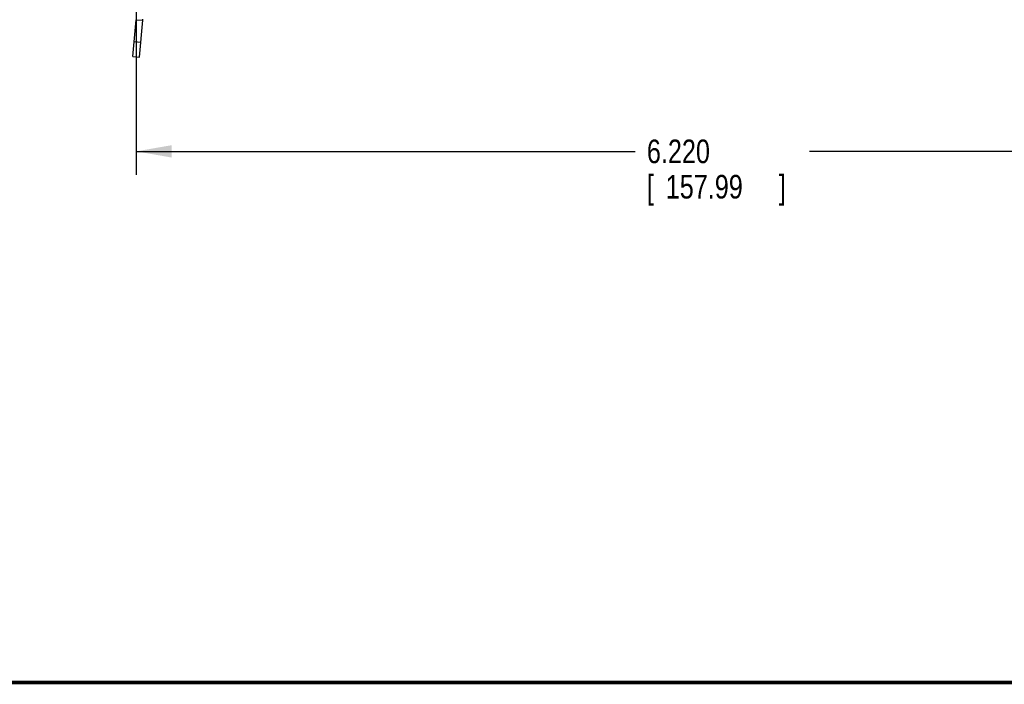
# Model space of a CAD drawing. Header units: inches. Extents: x 0.2 to 16.8, y 0.1 to 10.8.
# Tile 2 of 11: x 6.1 to 11.4, y 0.2 to 3.8. Entities that reach past the tile are written whole.
import ezdxf

# ---------------------------------------------------------------- set-up
doc = ezdxf.new("R2010")
doc.units = ezdxf.units.IN
doc.header["$LTSCALE"] = 0.935
doc.header["$MEASUREMENT"] = 0
doc.layers.get('0').update_dxf_attribs({"linetype": 'CONTINUOUS'})
doc.layers.add('DIMENSIONS', color=7, linetype='CONTINUOUS')
doc.styles.get("Standard").update_dxf_attribs({"font": 'txt', "width": 0.8})
doc.dimstyles.new('DIMSTYLE_1', dxfattribs={"dimtxt": 0.125, "dimasz": 0.1875, "dimexe": 0.18, "dimexo": 0.0625, "dimgap": 0.09, "dimtad": 0, "dimtih": 1, "dimtoh": 1, "dimdec": 3, "dimzin": 4, "dimdsep": 46, "dimtxsty": 'STANDARD', "dimblk": '_FILLED', "dimblk1": '_FILLED', "dimblk2": '_FILLED', "dimcen": 0.09, "dimadec": 0, "dimazin": 0, "dimtp": 0.01, "dimtm": 0.01, "dimtfac": 1, "dimtdec": 3, "dimtofl": 0, "dimtmove": 0, "dimatfit": 3, "dimldrblk": '_FILLED', "dimfxl": 1, "dimtolj": 1, "dimtzin": 4, "dimarcsym": 0})

# ---------------------------------------------------------------- blocks, each defined once
blk = doc.blocks.new('_FILLED')
at = {"color": 0, "linetype": 'BYBLOCK'}
blk.add_solid([(0, 0), (-1, 0.174), (-1, -0.174)], dxfattribs=at)
blk = doc.blocks.new('*D1')
at = {"layer": 'DIMENSIONS', "color": 2, "linetype": 'CONTINUOUS'}
for p, q in [((12.9689, 4.6127), (12.9689, 2.9499)), ((6.7489, 3.9088), (6.7489, 2.9499)), ((6.7489, 3.0749), (9.3964, 3.0749)), ((12.9689, 3.0749), (10.3214, 3.0749))]:
    blk.add_line(p, q, dxfattribs=at)
at = {"layer": 'DIMENSIONS', "color": 2, "linetype": 'CONTINUOUS', "xscale": 0.1875, "yscale": 0.1875, "zscale": 0.1875, "rotation": 180}
blk.add_blockref('_FILLED', (6.7489, 3.0749), dxfattribs=at)
at = {"layer": 'DIMENSIONS', "color": 2, "linetype": 'CONTINUOUS', "xscale": 0.1875, "yscale": 0.1875, "zscale": 0.1875}
blk.add_blockref('_FILLED', (12.9689, 3.0749), dxfattribs=at)
at = {"layer": 'DIMENSIONS', "color": 2, "linetype": 'CONTINUOUS', "width": 0.8}
for s, p in [('6.220', (9.4589, 3.0124)), ('[', (9.4589, 2.8249)), ('157.99', (9.5589, 2.8249)), (']', (10.1589, 2.8249))]:
    blk.add_text(s, height=0.125, dxfattribs=at).set_placement(p)

msp = doc.modelspace()

# ---------------------------------------------------------------- linework, layer by layer
at = {"color": 7, "linetype": 'CONTINUOUS'}
for p, q in [((6.7317, 3.5779), (6.7488, 3.7732)), ((6.7488, 3.7732), (6.7836, 3.7701)), ((6.7666, 3.5749), (6.7836, 3.7701)), ((6.7387, 3.6576), (6.7735, 3.6546)), ((6.7317, 3.5779), (6.7666, 3.5749))]:
    msp.add_line(p, q, dxfattribs=at)
at = {"color": 7, "linetype": 'CONTINUOUS', "const_width": 0.02}
msp.add_lwpolyline([(0.25, 0.2586), (16.75, 0.2586)], dxfattribs=at)
at = {"color": 7, "linetype": 'CONTINUOUS'}
msp.add_arc((6.7139, 3.7762), 0.07, 355, 360, dxfattribs=at)

# ---------------------------------------------------------------- dimensions: what is measured, and where the dimension line sits
at = {"layer": 'DIMENSIONS', "color": 2, "linetype": 'CONTINUOUS'}
dim = msp.add_linear_dim(base=(6.7489, 3.0749), p1=(12.9689, 4.6127), p2=(6.7489, 3.9088), angle=180, dimstyle='DIMSTYLE_1', dxfattribs=at)
dim.commit()
dim.dimension.update_dxf_attribs({"geometry": '*D1', "text_midpoint": (9.8589, 2.9811), "dimtype": 160})

doc.saveas('drawing.dxf')
